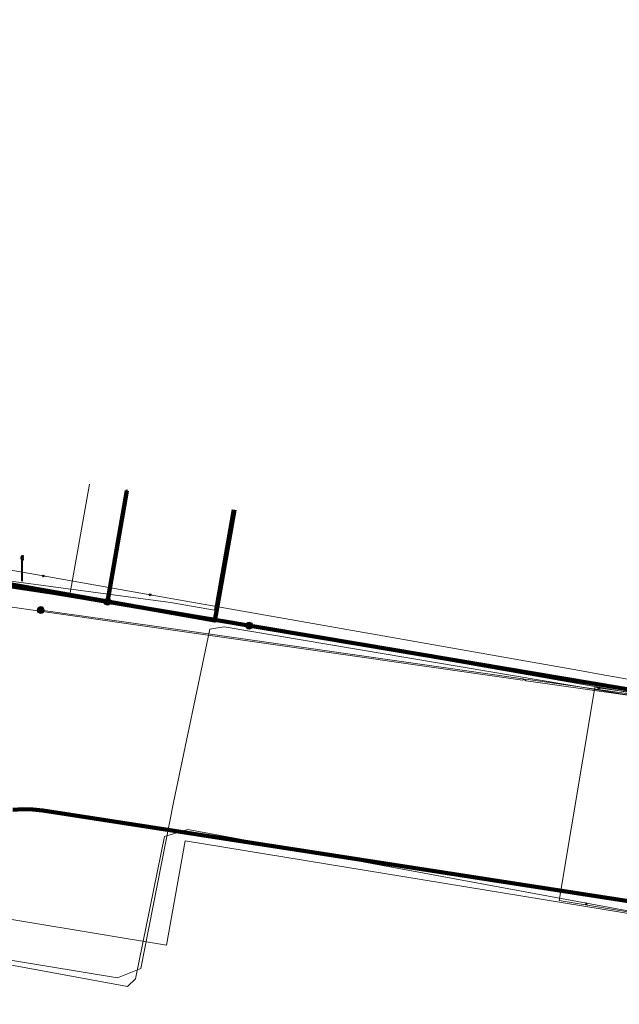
# Model space of a CAD drawing. Extents: x 152558 to 154479, y 462974 to 463683.
# Tile 170 of 256: x 153331 to 153350, y 463453 to 463484. Entities that reach past the tile are written whole.
import ezdxf
from ezdxf.lldxf.tags import DXFTag

# ---------------------------------------------------------------- set-up
doc = ezdxf.new("R2010")
doc.units = 0
doc.header["$LTSCALE"] = 0.2
doc.layers.get('0').update_dxf_attribs({"linetype": 'CONTINUOUS'})
for name, color, linetype, lineweight in [('B-RO-KL-DATA_COAXIAAL_7_ZIGGO BV-G', 90, 'KL-DATA-N', 18), ('B-RO-KL-DATA_HULPSTUK_KPN BV-S', 90, 'CONTINUOUS', 25), ('B-RO-KL-DATA_HULPSTUK_REGGEFIBER OPERATOR BV-S', 90, 'CONTINUOUS', 25), ('B-RO-KL-DATA_KABELBED_KPN BV-G', 90, 'CONTINUOUS', 100), ('B-RO-KL-DATA_KABELBED_ZIGGO BV-G', 90, 'CONTINUOUS', 100), ('B-RO-KL-DATA_REGGEFIBER OPERATOR BV-G', 90, 'KL-DATA-N', 18), ('B-RO-KL-ET_LS_400 V_STEDIN NETBEHEER BV-G', 190, 'KL-LS-N', 18), ('B-RO-KL-ET_LS_GEMEENTE AMERSFOORT-S', 190, 'CONTINUOUS', 25), ('B-RO-KL-ET_LS_HULPSTUK_STEDIN NETBEHEER BV-S', 190, 'CONTINUOUS', 25), ('B-RO-KL-GAS_LD_KOPER_22_0.1 BAR_STEDIN NETBEHEER BV-G', 50, 'KL-GAS-LD-N', 18), ('B-RO-KL-GAS_LD_PVC_110_0.1 BAR_STEDIN NETBEHEER BV-G', 50, 'KL-GAS-LD-N', 18), ('B-RO-KL-GAS_LD_PVC_63_0.1 BAR_STEDIN NETBEHEER BV-G', 50, 'KL-GAS-LD-N', 18), ('B-RO-KL-WATER_100_VITENS-G', 170, 'KL-WATER-N', 18), ('B-RO-KL-WATER_HULPSTUK_VITENS-S', 170, 'CONTINUOUS', 25)]:
    doc.layers.add(name, color=color, linetype=linetype, lineweight=lineweight)
doc.styles.add('NLCS-ISO', font='NLCS-ISO.ttf')
tags = doc.linetypes.add('KL-DATA-N', pattern='A,4,-1,[101,NLCS.SHX,S=0.5,R=0,X=0,Y=0],-1,4,-1,["D",Standard,S=1,R=0,X=-0.25,Y=-0.5],-1.5', length=12.5).pattern_tags.tags
tags[18] = DXFTag(74, 10)
tags = doc.linetypes.add('KL-GAS-LD-N', pattern='A,4,-1,[69,NLCS.SHX,S=0.5,R=0,X=0,Y=0],-1,4,-1,["L",Standard,S=1,R=0,X=0.25,Y=-0.5],-2', length=13).pattern_tags.tags
tags[18] = DXFTag(74, 10)
tags = doc.linetypes.add('KL-LS-N', pattern='A,4,-1,[103,NLCS.SHX,S=0.75,R=0,X=0,Y=0],-1,4,-1,["L",Standard,S=1,R=0,X=0,Y=-0.5],-2', length=13).pattern_tags.tags
tags[18] = DXFTag(74, 10)
doc.linetypes.add('KL-WATER-N', pattern='A,7,-0.5,[168,NLCS.SHX,S=0.75,R=0,X=0.75,Y=0],-2', length=9.5)

# ---------------------------------------------------------------- blocks, each defined once
blk = doc.blocks.new('SKL-WTB_HULP_MOF-SO')
at = {"linetype": 'ByBlock', "lineweight": 18}
h = blk.add_hatch(color=0, dxfattribs=at)
h.dxf.hatch_style = 1
h.paths.add_polyline_path([(-0.5625, 0, 1), (0.5625, 0, 1)])
at = {"color": 0, "linetype": 'ByBlock', "lineweight": 18}
blk.add_circle((0, 0), 0.5625, dxfattribs=at)
at = {"color": 0, "linetype": 'ByBlock', "lineweight": 18, "style": 'NLCS-ISO', "flags": 1}
for tag, p in [('TYPE', (1.5, 0)), ('LABEL', (1.5, -1.5)), ('OMSCHRIJVING', (1.5, -3))]:
    blk.add_attdef(tag, p, '', height=1, dxfattribs=at)
blk = doc.blocks.new('SKL-WTB_HULP_OVERIG-SO')
at = {"color": 0, "linetype": 'ByBlock', "lineweight": 18}
for points in [[(-0.14, 0.14), (0.14, -0.14)], [(0.14, 0.14), (-0.14, -0.14)]]:
    blk.add_lwpolyline(points, dxfattribs=at)
at = {"color": 0, "linetype": 'ByBlock', "lineweight": 18, "style": 'NLCS-ISO', "flags": 1}
for tag, p in [('TYPE', (1.5, 0)), ('LABEL', (1.5, -1.5)), ('OMSCHRIJVING', (1.5, -3))]:
    blk.add_attdef(tag, p, '', height=1, dxfattribs=at)
blk = doc.blocks.new('SKL-ET_LS_MAST-SO')
for p, q in [((-0.05, 2.07), (0.05, 2.07)), ((-0.05, -2), (0.05, -2))]:
    blk.add_line(p, q)
for points in [[(-0.18, 1.76), (-0.22, 1.76), (-0.22, 1.84), (-0.18, 1.84), (-0.18, 1.79)], [(-0.18, 1.79), (-0.05, 1.79)], [(-0.18, 1.76), (-0.05, 1.76)], [(-0.05, -2), (-0.05, 2.07)], [(0.05, -2), (0.05, 2.07)], [(0.18, 1.92), (0.05, 1.92)], [(0.18, 1.89), (0.05, 1.89)], [(0.18, 1.66), (0.05, 1.66)], [(0.18, 1.63), (0.05, 1.63)], [(0.18, 1.89), (0.22, 1.89), (0.22, 1.97), (0.18, 1.97), (0.18, 1.92)], [(0.18, 1.63), (0.22, 1.63), (0.22, 1.71), (0.18, 1.71), (0.18, 1.66)], [(-0.18, 1.49), (-0.22, 1.49), (-0.22, 1.57), (-0.18, 1.57), (-0.18, 1.52)], [(-0.18, 1.52), (-0.05, 1.52)], [(-0.18, 1.49), (-0.05, 1.49)], [(0.18, 1.39), (0.05, 1.39)], [(0.18, 1.36), (0.05, 1.36)], [(0.18, 1.36), (0.22, 1.36), (0.22, 1.44), (0.18, 1.44), (0.18, 1.39)]]:
    blk.add_lwpolyline(points)

msp = doc.modelspace()

# ---------------------------------------------------------------- linework, layer by layer
at = {"layer": 'B-RO-KL-DATA_COAXIAAL_7_ZIGGO BV-G', "flags": 128}
msp.add_lwpolyline([(153337.637, 463468.712), (153337.007, 463465.162), (153325.077, 463467.279), (153324.29, 463467.419), (153321.11, 463467.983), (153312.4, 463469.529), (153312.105, 463469.581), (153300.764, 463471.767), (153294.489, 463472.738), (153291.441, 463473.21), (153289.631, 463473.49), (153283.497, 463474.599), (153281.498, 463474.961), (153276.824, 463475.807), (153275.897, 463470.552), (153275.147, 463470.684), (153274.343, 463466.124), (153274.096, 463464.724), (153274.062, 463464.533), (153273.639, 463464.608)], dxfattribs=at)
at = {"layer": 'B-RO-KL-DATA_KABELBED_KPN BV-G', "flags": 128}
for points in [[(153333.573, 463465.766), (153334.19, 463469.319)], [(153353.636, 463462.425), (153353.277, 463462.45), (153352.793, 463462.529), (153341.718, 463464.395), (153333.573, 463465.766), (153323.981, 463467.38)], [(153330.544, 463459.105), (153330.864, 463459.125), (153331.186, 463459.117), (153331.505, 463459.082), (153351.906, 463455.916), (153352.274, 463455.76), (153352.476, 463455.584)]]:
    msp.add_lwpolyline(points, dxfattribs=at)
at = {"layer": 'B-RO-KL-DATA_KABELBED_ZIGGO BV-G', "flags": 128}
msp.add_lwpolyline([(153337.637, 463468.712), (153337.007, 463465.162), (153325.077, 463467.279)], dxfattribs=at)
at = {"layer": 'B-RO-KL-DATA_REGGEFIBER OPERATOR BV-G', "flags": 128}
for points in [[(153323.077, 463467.315), (153323.925, 463467.304), (153335.59, 463465.739), (153336.996, 463465.493), (153337.569, 463468.724)], [(153319.856, 463467.799), (153335.541, 463465.443), (153354.709, 463462.084), (153355.242, 463462.378)], [(153319.8, 463453.7), (153320.235, 463456.063), (153324.836, 463455.217), (153333.889, 463453.726), (153334.637, 463454.021), (153335.686, 463459.336), (153336.844, 463464.888), (153337.306, 463464.962), (153355.068, 463461.963), (153357.432, 463462.813), (153358.335, 463462.683), (153364.47, 463461.508), (153365.917, 463461.241)], [(153320.181, 463456.024), (153334.217, 463453.445), (153334.466, 463453.688), (153335.394, 463458.247), (153336.145, 463458.472), (153351.854, 463455.571), (153352.59, 463455.207)]]:
    msp.add_lwpolyline(points, dxfattribs=at)
at = {"layer": 'B-RO-KL-ET_LS_400 V_STEDIN NETBEHEER BV-G', "flags": 128}
for points in [[(153377.094, 463582.874), (153377.002, 463582.528), (153376.83, 463581.882), (153376.672, 463581.289), (153376.655, 463581.227), (153375.581, 463577.194), (153375.483, 463576.892), (153375.354, 463576.601), (153375.194, 463576.326), (153375.006, 463576.069), (153374.793, 463575.834), (153374.547, 463575.616), (153374.278, 463575.426), (153373.991, 463575.267), (153373.688, 463575.14), (153373.372, 463575.047), (153373.081, 463574.993), (153372.785, 463574.968), (153372.489, 463574.973), (153372.194, 463575.007), (153371.903, 463575.068), (153370.595, 463575.42), (153370.112, 463575.549), (153369.629, 463575.679), (153369.549, 463575.39), (153366.699, 463565.082), (153368.623, 463564.587), (153369.009, 463564.449), (153369.38, 463564.285), (153369.739, 463564.094), (153370.083, 463563.878), (153370.41, 463563.637), (153370.714, 463563.379), (153370.999, 463563.1), (153371.264, 463562.801), (153371.508, 463562.485), (153371.728, 463562.152), (153371.935, 463561.784), (153372.114, 463561.401), (153372.264, 463561.006), (153372.384, 463560.601), (153372.474, 463560.189), (153372.515, 463559.833), (153372.535, 463559.475), (153372.531, 463559.116), (153372.505, 463558.759), (153372.455, 463558.403), (153371.924, 463555.783), (153371.772, 463555.033), (153371.148, 463551.956), (153370.091, 463546.741), (153369.51, 463543.876), (153368.954, 463541.132), (153368.038, 463534.491), (153367.655, 463531.983), (153367.135, 463528.576), (153367.058, 463528.075), (153366.886, 463526.949), (153366.526, 463524.79), (153366.351, 463523.755), (153365.675, 463519.765), (153365.5, 463518.73), (153364.824, 463514.736), (153364.65, 463513.705), (153364.539, 463513.052), (153363.974, 463509.713), (153363.827, 463508.844), (153363.288, 463505.661), (153362.976, 463503.819), (153362.749, 463502.477), (153362.318, 463499.931), (153361.455, 463494.765), (153361.233, 463493.438), (153361.101, 463492.645), (153360.615, 463489.738), (153359.802, 463484.873), (153359.557, 463483.405), (153359.474, 463482.911), (153359.125, 463480.819), (153358.285, 463475.793), (153357.863, 463473.266), (153357.472, 463470.928), (153357.241, 463469.548), (153357.142, 463468.954), (153357.026, 463468.258), (153356.944, 463467.765), (153356.768, 463466.712), (153356.611, 463465.776), (153356.507, 463465.378), (153356.371, 463464.99), (153356.202, 463464.615), (153356.002, 463464.256), (153355.485, 463463.697), (153354.876, 463463.237), (153354.197, 463462.892), (153353.467, 463462.672), (153352.71, 463462.584), (153351.949, 463462.63), (153349.43, 463462.988), (153349.176, 463463.024), (153348.033, 463456.197), (153350.612, 463455.77), (153351.001, 463455.577), (153351.428, 463455.321), (153351.956, 463454.929), (153352.418, 463454.5), (153352.627, 463454.424), (153352.924, 463454.069), (153353.301, 463453.521), (153353.518, 463453.133), (153353.777, 463452.554), (153353.961, 463451.992), (153354.068, 463451.538), (153354.142, 463451.047), (153354.175, 463450.533), (153354.154, 463449.879), (153350.285, 463425.136), (153351.823, 463424.891), (153358.899, 463423.696)], [(153311.902, 463482.165), (153310.942, 463475.934), (153310.568, 463473.51), (153310.584, 463472.999), (153310.599, 463472.5), (153310.817, 463471.513), (153311.214, 463470.584), (153311.778, 463469.745), (153312.488, 463469.025), (153313.319, 463468.451), (153314.243, 463468.041), (153315.227, 463467.81), (153316.311, 463467.652), (153321.119, 463466.952), (153327.974, 463465.954), (153328.49, 463465.879), (153346.86, 463463.252), (153346.967, 463463.288), (153355.802, 463462.029), (153353.076, 463453.777), (153353.341, 463453.356), (153353.568, 463452.919), (153353.763, 463452.45), (153353.941, 463451.878), (153354.04, 463451.413), (153354.101, 463450.959), (153354.127, 463450.355), (153354.105, 463449.887), (153350.563, 463427.24)], [(153353.725, 463460.79), (153353.676, 463460.798), (153353.925, 463462.246), (153346.976, 463463.236), (153346.867, 463463.301), (153335.001, 463464.992), (153331.437, 463465.5)], [(153304.317, 463460.201), (153310.218, 463458.947), (153313.071, 463458.475), (153317.125, 463457.805), (153335.467, 463454.772), (153336.06, 463458.114), (153348.824, 463456.017), (153350.583, 463455.728), (153351.138, 463455.442), (153351.559, 463455.171), (153352.028, 463454.802), (153352.245, 463454.603), (153352.424, 463454.422), (153352.763, 463454.032), (153353.149, 463453.484), (153353.351, 463453.133), (153353.54, 463452.74), (153353.767, 463452.129), (153353.905, 463451.597), (153354.007, 463450.907), (153354.028, 463450.368), (153354.007, 463449.903), (153353.396, 463445.999), (153352.809, 463442.243), (153352.48, 463440.143), (153351.693, 463435.11), (153350.919, 463430.16), (153350.119, 463425.043), (153350.114, 463425.013), (153351.799, 463424.744), (153358.86, 463423.551)]]:
    msp.add_lwpolyline(points, dxfattribs=at)
at = {"layer": 'B-RO-KL-GAS_LD_KOPER_22_0.1 BAR_STEDIN NETBEHEER BV-G', "flags": 128}
msp.add_lwpolyline([(153332.997, 463469.531), (153332.368, 463465.985)], dxfattribs=at)
at = {"layer": 'B-RO-KL-GAS_LD_PVC_110_0.1 BAR_STEDIN NETBEHEER BV-G', "flags": 128}
msp.add_lwpolyline([(153310.223, 463469.925), (153315.452, 463468.987), (153316.712, 463468.763), (153319.961, 463468.187), (153321.11, 463467.983), (153327.896, 463466.779), (153328.849, 463466.61), (153329.414, 463466.51), (153331.462, 463466.146), (153332.368, 463465.985), (153334.854, 463465.544), (153337.302, 463465.11), (153348.109, 463463.259)], dxfattribs=at)
at = {"layer": 'B-RO-KL-GAS_LD_PVC_63_0.1 BAR_STEDIN NETBEHEER BV-G', "flags": 128}
msp.add_lwpolyline([(153348.109, 463463.259), (153355.865, 463462.029)], dxfattribs=at)
at = {"layer": 'B-RO-KL-WATER_100_VITENS-G', "flags": 128}
msp.add_lwpolyline([(153310.407, 463470.317), (153317.614, 463469.044), (153321.19, 463468.413), (153327.979, 463467.215), (153331.517, 463466.591), (153334.938, 463465.987), (153348.687, 463463.56), (153349.371, 463463.439), (153353.025, 463462.794)], dxfattribs=at)

# ---------------------------------------------------------------- block references
at = {"layer": 'B-RO-KL-DATA_HULPSTUK_KPN BV-S', "xscale": 0.2, "yscale": 0.2, "zscale": 0.2}
for name, p in [('SKL-WTB_HULP_OVERIG-SO', (153334.19, 463469.319)), ('SKL-WTB_HULP_MOF-SO', (153333.573, 463465.766)), ('SKL-WTB_HULP_OVERIG-SO', (153333.573, 463465.766)), ('SKL-WTB_HULP_MOF-SO', (153338.109, 463465.002))]:
    msp.add_blockref(name, p, dxfattribs=at)
at = {"layer": 'B-RO-KL-DATA_HULPSTUK_REGGEFIBER OPERATOR BV-S', "xscale": 0.2, "yscale": 0.2, "zscale": 0.2}
for p in [(153335, 463465.5), (153349.3, 463463), (153348.9, 463456.1)]:
    msp.add_blockref('SKL-WTB_HULP_OVERIG-SO', p, dxfattribs=at)
at = {"layer": 'B-RO-KL-ET_LS_GEMEENTE AMERSFOORT-S', "xscale": 0.2, "yscale": 0.2, "zscale": 0.2}
msp.add_blockref('SKL-ET_LS_MAST-SO', (153330.839, 463466.838), dxfattribs=at)
at = {"layer": 'B-RO-KL-ET_LS_HULPSTUK_STEDIN NETBEHEER BV-S', "xscale": 0.2, "yscale": 0.2, "zscale": 0.2}
msp.add_blockref('SKL-WTB_HULP_MOF-SO', (153331.437, 463465.5), dxfattribs=at)
at = {"layer": 'B-RO-KL-WATER_HULPSTUK_VITENS-S', "xscale": 0.2, "yscale": 0.2, "zscale": 0.2}
for p in [(153331.517, 463466.591), (153334.938, 463465.987)]:
    msp.add_blockref('SKL-WTB_HULP_OVERIG-SO', p, dxfattribs=at)

doc.saveas('drawing.dxf')
